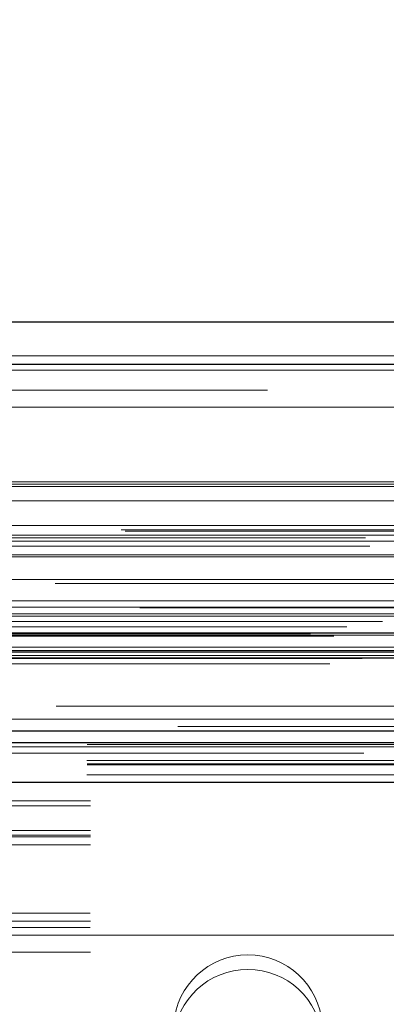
# Model space of a CAD drawing. Header units: inches. Extents: x 0.2 to 10.8, y 0.2 to 8.2.
# Tile 11 of 103: x 4.0795 to 4.1438, y 2.1908 to 2.3636. Entities that reach past the tile are written whole.
import ezdxf

# ---------------------------------------------------------------- set-up
doc = ezdxf.new("R2010")
doc.units = ezdxf.units.IN
doc.header["$MEASUREMENT"] = 0
doc.linetypes.add('HIDDEN', pattern=[0.07500000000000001, 0.05, -0.025])
doc.layers.add('DIMENSIONS', color=140, linetype='Continuous')
doc.styles.add('SLDTEXTSTYLE0', font='TXT', dxfattribs={"width": 0.7})
doc.dimstyles.new('SLDDIMSTYLE1', dxfattribs={"dimtxt": 0.0849609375, "dimasz": 0.13, "dimexe": 0, "dimexo": 0.0625, "dimgap": 0.021240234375, "dimtad": 0, "dimtih": 1, "dimtoh": 1, "dimlfac": 12, "dimrnd": 1e-09, "dimzin": 12, "dimdsep": 46, "dimtxsty": 'SLDTEXTSTYLE0', "dimsah": 1, "dimcen": 0.09, "dimadec": 0, "dimazin": 3, "dimtfac": 1, "dimtmove": 0, "dimatfit": 0, "dimfxl": 0, "dimfrac": 2, "dimtolj": 1, "dimtzin": 12, "dimarcsym": 0})

# ---------------------------------------------------------------- blocks, each defined once
blk = doc.blocks.new('_D_25')
at = {"layer": 'DIMENSIONS'}
for p, q in [((3.290376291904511, 2.279842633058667), (3.290376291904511, 2.796947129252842)), ((4.751876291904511, 2.279842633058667), (4.751876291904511, 2.796947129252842)), ((3.864590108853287, 2.751422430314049), (3.836060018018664, 2.751422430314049)), ((3.836060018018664, 2.751422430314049), (3.836060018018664, 2.616391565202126)), ((4.187738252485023, 2.751422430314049), (4.216268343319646, 2.751422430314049)), ((4.216268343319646, 2.751422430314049), (4.216268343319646, 2.616391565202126)), ((3.290376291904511, 2.671947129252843), (3.040376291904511, 2.671947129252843)), ((4.751876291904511, 2.671947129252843), (5.001876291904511, 2.671947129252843)), ((3.836060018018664, 2.616391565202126), (3.864590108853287, 2.616391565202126)), ((4.216268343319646, 2.616391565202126), (4.187738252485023, 2.616391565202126))]:
    blk.add_line(p, q, dxfattribs=at)
for points in [[(3.290376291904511, 2.671947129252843), (3.160376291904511, 2.691947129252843), (3.160376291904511, 2.651947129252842)], [(4.751876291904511, 2.671947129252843), (4.88187629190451, 2.651947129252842), (4.88187629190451, 2.691947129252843)]]:
    blk.add_solid(points, dxfattribs=at)
at = {"layer": 'DIMENSIONS', "char_height": 0.08333333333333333, "attachment_point": 1, "style": 'SLDTEXTSTYLE0'}
for s, insert in [('17.54', (3.864590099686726, 2.877864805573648)), ('445.5', (3.864590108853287, 2.723813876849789)), ('INSIDE OPENING', (3.540207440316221, 2.569762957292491))]:
    blk.add_mtext(s, dxfattribs=dict(at, insert=insert))

msp = doc.modelspace()

# ---------------------------------------------------------------- linework, layer by layer
at = {"color": 7, "linetype": 'Continuous', "lineweight": 25}
for p, q in [((3.245956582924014, 2.310603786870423), (4.796255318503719, 2.310603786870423)), ((3.243011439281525, 2.303166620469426), (4.799200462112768, 2.303166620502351)), ((3.233926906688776, 2.251645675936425), (4.808284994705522, 2.251645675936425)), ((3.291368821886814, 2.238842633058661), (4.750883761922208, 2.238842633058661)), ((3.291368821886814, 2.229842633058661), (4.750883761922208, 2.229842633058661))]:
    msp.add_line(p, q, dxfattribs=at)
at = {"color": 7, "linetype": 'HIDDEN', "lineweight": 18}
for p, q in [((4.79920046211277, 2.303166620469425), (3.243011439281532, 2.303166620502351)), ((3.245956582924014, 2.304603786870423), (4.796255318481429, 2.304603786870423)), ((3.243011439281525, 2.302124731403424), (4.799200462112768, 2.302124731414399)), ((4.79920046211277, 2.302124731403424), (3.243011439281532, 2.302124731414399)), ((4.723008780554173, 2.298603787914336), (3.319258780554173, 2.298603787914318)), ((3.319258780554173, 2.295603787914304), (4.723008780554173, 2.295603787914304)), ((3.319258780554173, 2.295603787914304), (4.723008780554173, 2.295603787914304)), ((4.723008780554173, 2.295603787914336), (3.319258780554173, 2.295603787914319)), ((4.723008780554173, 2.295603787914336), (3.319258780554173, 2.295603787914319)), ((3.24751905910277, 2.282548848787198), (4.794692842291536, 2.282548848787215)), ((3.246788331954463, 2.282116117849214), (4.795423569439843, 2.282116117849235)), ((3.255236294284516, 2.281715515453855), (4.786975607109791, 2.281715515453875)), ((3.255236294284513, 2.281715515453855), (4.786975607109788, 2.281715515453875)), ((3.255236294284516, 2.279182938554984), (4.786975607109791, 2.279182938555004)), ((4.797993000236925, 2.273851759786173), (3.244231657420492, 2.273851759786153)), ((4.79730059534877, 2.274095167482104), (3.244916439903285, 2.274095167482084)), ((3.25860226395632, 2.274874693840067), (4.783609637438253, 2.274874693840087)), ((3.240183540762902, 2.272683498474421), (4.802028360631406, 2.272683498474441)), ((3.245485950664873, 2.272099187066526), (4.796725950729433, 2.272099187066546)), ((3.255236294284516, 2.273148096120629), (4.786975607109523, 2.273148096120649)), ((4.786043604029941, 2.27315504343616), (3.256165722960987, 2.27315504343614)), ((3.240964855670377, 2.271224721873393), (4.801239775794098, 2.271224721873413)), ((3.255236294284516, 2.269703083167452), (4.786975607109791, 2.269703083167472)), ((3.261001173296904, 2.269385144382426), (4.781202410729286, 2.269385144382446)), ((3.259531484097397, 2.265378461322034), (4.782680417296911, 2.265378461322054)), ((3.259531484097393, 2.265378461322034), (4.782680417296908, 2.265378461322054)), ((4.785736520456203, 2.264703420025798), (3.256474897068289, 2.264703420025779)), ((3.260263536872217, 2.261642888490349), (4.781944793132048, 2.261642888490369)), ((4.800605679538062, 2.260409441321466), (3.241596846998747, 2.260409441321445)), ((3.255236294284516, 2.260532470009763), (4.786975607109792, 2.260532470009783)), ((3.23561985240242, 2.258008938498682), (4.806592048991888, 2.258008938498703)), ((3.243166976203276, 2.25803995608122), (4.799044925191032, 2.258039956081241)), ((3.255236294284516, 2.259359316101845), (4.786975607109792, 2.259359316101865)), ((3.255236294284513, 2.259359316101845), (4.786975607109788, 2.259359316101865)), ((3.255652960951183, 2.258942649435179), (4.786558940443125, 2.258942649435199)), ((3.236887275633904, 2.257059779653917), (4.805271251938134, 2.257059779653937)), ((3.230551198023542, 2.255871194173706), (4.811660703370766, 2.255871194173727)), ((3.230551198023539, 2.255871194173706), (4.811660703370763, 2.255871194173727)), ((3.234596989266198, 2.255445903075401), (4.807614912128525, 2.255445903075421)), ((4.807525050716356, 2.255955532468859), (3.234686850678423, 2.255955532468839)), ((3.255236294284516, 2.255609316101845), (4.786975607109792, 2.255609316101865)), ((3.255236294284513, 2.255609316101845), (4.786975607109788, 2.255609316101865)), ((3.255652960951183, 2.256025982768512), (4.786558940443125, 2.256025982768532)), ((3.255236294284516, 2.253535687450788), (4.786975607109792, 2.253535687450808)), ((3.255236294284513, 2.253535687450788), (4.786975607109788, 2.253535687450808)), ((4.76617544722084, 2.25293712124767), (3.276092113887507, 2.252937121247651)), ((3.239369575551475, 2.251570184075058), (4.802842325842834, 2.251570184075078)), ((3.239579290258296, 2.251543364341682), (4.802632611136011, 2.251543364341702)), ((3.240333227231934, 2.252021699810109), (4.801878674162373, 2.252021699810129)), ((3.240333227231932, 2.252021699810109), (4.801878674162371, 2.252021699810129)), ((3.256069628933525, 2.252692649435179), (4.786142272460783, 2.252692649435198)), ((3.256069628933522, 2.252692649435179), (4.786142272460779, 2.252692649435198)), ((3.262149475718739, 2.252622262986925), (4.780062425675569, 2.252622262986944)), ((3.262149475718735, 2.252622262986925), (4.780062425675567, 2.252622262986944)), ((3.262922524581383, 2.25207504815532), (4.779289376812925, 2.25207504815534)), ((3.26292252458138, 2.25207504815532), (4.779289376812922, 2.25207504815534)), ((3.233926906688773, 2.250603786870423), (4.808284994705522, 2.250603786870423)), ((3.267012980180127, 2.240883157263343), (4.775198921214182, 2.240883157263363)), ((3.254767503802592, 2.236032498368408), (4.787430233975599, 2.236032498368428)), ((3.266303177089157, 2.23675626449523), (4.775905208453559, 2.236756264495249)), ((3.291368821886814, 2.236460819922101), (4.750883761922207, 2.23646081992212)), ((3.291292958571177, 2.233646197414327), (4.750959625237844, 2.233646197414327)), ((3.291368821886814, 2.232842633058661), (4.750883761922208, 2.232842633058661)), ((3.291292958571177, 2.231110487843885), (4.750959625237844, 2.231110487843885)), ((3.291368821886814, 2.229842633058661), (4.750883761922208, 2.229842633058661)), ((3.291368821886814, 2.229842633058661), (4.750883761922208, 2.229842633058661)), ((3.291368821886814, 2.229842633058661), (4.750883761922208, 2.229842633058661)), ((3.291368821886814, 2.229842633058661), (4.750883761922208, 2.229842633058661)), ((3.291368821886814, 2.229842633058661), (4.750883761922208, 2.229842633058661)), ((4.260709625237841, 2.230306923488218), (3.781542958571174, 2.230306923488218)), ((4.291959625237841, 2.226539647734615), (3.750292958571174, 2.226539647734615)), ((4.291959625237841, 2.225696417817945), (3.750292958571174, 2.225696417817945)), ((4.291959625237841, 2.221343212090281), (3.750292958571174, 2.221343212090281)), ((4.291959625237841, 2.220539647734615), (3.750292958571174, 2.220539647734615)), ((4.291959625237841, 2.220258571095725), (3.750292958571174, 2.220258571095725)), ((4.291959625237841, 2.218807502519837), (3.750292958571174, 2.218807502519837)), ((3.751012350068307, 2.208259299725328), (4.291240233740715, 2.208259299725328)), ((3.751012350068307, 2.208259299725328), (4.291240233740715, 2.208259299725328)), ((4.291852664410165, 2.206861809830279), (3.750399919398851, 2.206861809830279)), ((4.291959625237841, 2.205410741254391), (3.750292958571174, 2.205410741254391)), ((3.750292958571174, 2.205129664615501), (4.291959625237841, 2.205129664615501)), ((3.75050881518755, 2.205259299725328), (4.291743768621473, 2.205259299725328)), ((4.750883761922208, 2.203009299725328), (3.291368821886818, 2.203009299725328)), ((4.291852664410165, 2.204326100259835), (3.750399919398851, 2.204326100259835)), ((4.291959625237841, 2.199972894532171), (3.750292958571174, 2.199972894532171)), ((3.750292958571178, 2.199259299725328), (4.291959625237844, 2.199259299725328)), ((3.750292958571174, 2.199129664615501), (4.291959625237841, 2.199129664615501)), ((3.750292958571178, 2.196259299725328), (4.291959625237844, 2.196259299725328)), ((3.750292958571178, 2.196259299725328), (4.291959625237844, 2.196259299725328))]:
    msp.add_line(p, q, dxfattribs=at)
at = {"color": 7, "linetype": 'HIDDEN', "lineweight": 18, "flags": 128}
for points in [[(4.794691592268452, 2.243151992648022), (4.033763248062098, 2.24315233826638), (3.247523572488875, 2.24315199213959)], [(4.785922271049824, 2.243170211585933), (4.033763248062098, 2.243170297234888), (3.256286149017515, 2.243170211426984)], [(4.807225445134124, 2.239611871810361), (3.987859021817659, 2.239611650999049), (3.234980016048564, 2.239611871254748)], [(4.807232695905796, 2.239611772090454), (4.085835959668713, 2.239608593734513), (3.234981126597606, 2.239611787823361)], [(3.266308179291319, 2.236756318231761), (4.008449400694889, 2.236757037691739), (4.775930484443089, 2.236756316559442)], [(3.239862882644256, 2.234915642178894), (4.008443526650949, 2.234914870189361), (4.802364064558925, 2.234915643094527)], [(3.291368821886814, 2.233024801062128), (4.008443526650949, 2.233024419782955), (4.750883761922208, 2.233024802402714)]]:
    msp.add_lwpolyline(points, dxfattribs=at)
at = {"color": 7, "linetype": 'HIDDEN', "lineweight": 18}
for centre in [(4.119542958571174, 2.186464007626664), (4.119542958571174, 2.18392829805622)]:
    msp.add_arc(centre, 0.013054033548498, 4.087218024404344, 175.9127819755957, dxfattribs=at)

# ---------------------------------------------------------------- dimensions: what is measured, and where the dimension line sits
at = {"layer": 'DIMENSIONS'}
dim = msp.add_linear_dim(base=(4.751876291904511, 2.671947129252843), p1=(3.290376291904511, 2.229842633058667), p2=(4.751876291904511, 2.229842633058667), text='<>\\PINSIDE OPENING', dimstyle='SLDDIMSTYLE1', dxfattribs=at)
dim.commit()
dim.dimension.update_dxf_attribs({"geometry": '_D_25', "text_midpoint": (4.026164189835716, 2.671947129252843), "dimtype": 160})

doc.saveas('drawing.dxf')
